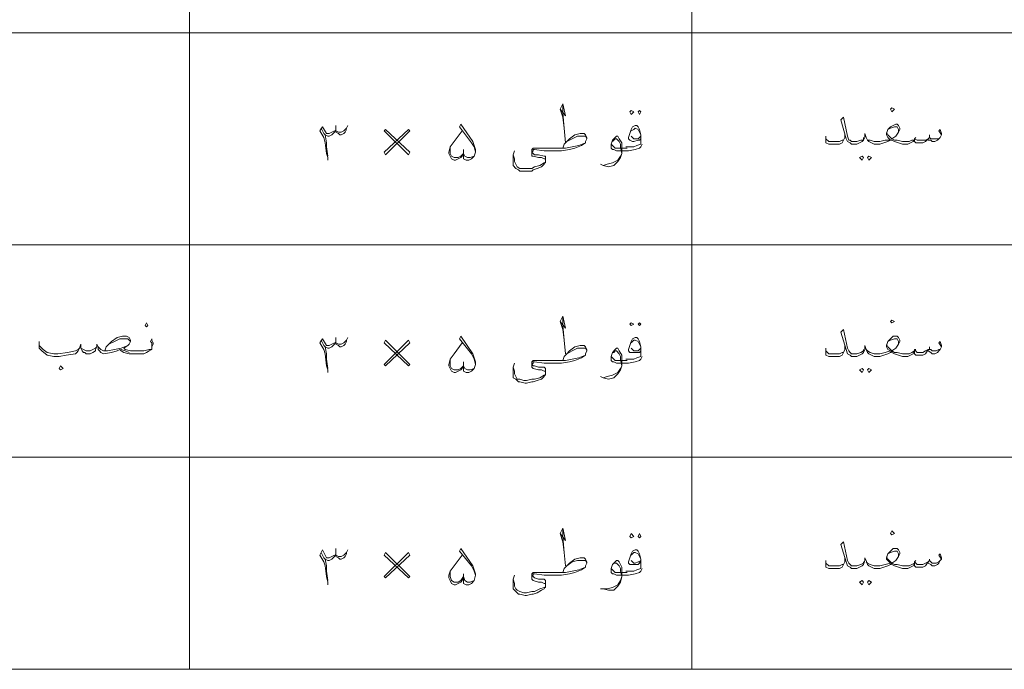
# Model space of a CAD drawing. Header units: metres. Extents: x 5.7 to 89.8, y 4 to 63.5.
# Tile 3 of 59: x 19.8 to 26.9, y 14.6 to 19.3. Entities that reach past the tile are written whole.
import ezdxf

# ---------------------------------------------------------------- set-up
doc = ezdxf.new("R2010")
doc.units = ezdxf.units.M
doc.header["$MEASUREMENT"] = 0
doc.layers.add('PDF8_textt', color=7, linetype='Continuous')

msp = doc.modelspace()

# ---------------------------------------------------------------- linework, layer by layer
at = {"layer": 'PDF8_textt', "lineweight": 20}
for points in [[(11.5414, 14.6266), (45.3951, 14.6266), (45.3951, 33.0414), (11.5414, 33.0414)], [(26.0652, 18.6235), (26.0845, 18.6428), (26.0652, 18.6524), (26.0556, 18.6428)], [(24.1968, 18.6332), (24.216, 18.6235), (24.1968, 18.6043), (24.1872, 18.6235)], [(24.2546, 18.6332), (24.2642, 18.6235), (24.2546, 18.6043), (24.2449, 18.6235)], [(22.4343, 18.3153), (22.6076, 18.4887), (22.598, 18.4983), (22.4246, 18.3346)], [(22.6076, 18.3346), (22.4343, 18.4983), (22.4246, 18.4887), (22.598, 18.3153)], [(25.8534, 18.3057), (25.863, 18.2961), (25.8534, 18.2768), (25.8341, 18.2961)], [(25.9015, 18.3057), (25.9208, 18.2961), (25.9015, 18.2768), (25.8919, 18.2961)], [(20.7199, 17.0825), (20.7296, 17.0922), (20.7199, 17.1114), (20.7103, 17.0922)], [(24.1968, 17.1114), (24.216, 17.1018), (24.1968, 17.0922), (24.1872, 17.1018)], [(24.2546, 17.1114), (24.2642, 17.1018), (24.2546, 17.0922), (24.2449, 17.1018)], [(26.0652, 17.1114), (26.0845, 17.1211), (26.0652, 17.1307), (26.0556, 17.1211)], [(22.4343, 16.8032), (22.6076, 16.967), (22.598, 16.9862), (22.4246, 16.8129)], [(22.6076, 16.8129), (22.4343, 16.9862), (22.4246, 16.967), (22.598, 16.8032)], [(20.1035, 16.7743), (20.1228, 16.784), (20.1035, 16.8032), (20.0939, 16.784)], [(25.8534, 16.784), (25.863, 16.7743), (25.8534, 16.7551), (25.8341, 16.7743)], [(25.9015, 16.784), (25.9208, 16.7743), (25.9015, 16.7551), (25.8919, 16.7743)], [(26.0652, 15.5897), (26.0845, 15.5993), (26.0652, 15.6186), (26.0556, 15.5993)], [(24.1968, 15.5993), (24.216, 15.5801), (24.1968, 15.5704), (24.1872, 15.5801)], [(24.2546, 15.5993), (24.2642, 15.5801), (24.2546, 15.5704), (24.2449, 15.5801)], [(22.4343, 15.2815), (22.6076, 15.4452), (22.598, 15.4645), (22.4246, 15.2911)], [(22.6076, 15.2911), (22.4343, 15.4645), (22.4246, 15.4452), (22.598, 15.2815)], [(25.8534, 15.2622), (25.863, 15.2526), (25.8534, 15.2333), (25.8341, 15.2526)], [(25.9015, 15.2622), (25.9208, 15.2526), (25.9015, 15.2333), (25.8919, 15.2526)]]:
    msp.add_lwpolyline(points, close=True, dxfattribs=at)
for points in [[(21.0281, 33.0414), (21.0281, 14.6266)], [(24.6302, 33.0414), (24.6302, 14.6266)], [(43.9215, 19.1918), (11.5414, 19.1918)], [(23.6863, 18.6428), (23.7249, 18.5946), (23.7056, 18.6813), (23.6863, 18.6428), (23.7056, 18.585), (23.7152, 18.508), (23.7249, 18.402)], [(23.7152, 18.508), (23.7056, 18.6139), (23.7056, 18.6717)], [(26.4216, 18.4598), (26.4023, 18.4887), (26.412, 18.4983), (26.4216, 18.4694), (26.4216, 18.4598), (26.412, 18.4405), (26.4023, 18.4309), (26.3927, 18.4213), (26.3734, 18.4116), (26.3542, 18.4116), (26.3445, 18.4213), (26.3253, 18.4213), (26.3253, 18.4309), (26.306, 18.4116), (26.2868, 18.402), (26.2675, 18.402), (26.2579, 18.402), (26.2386, 18.402), (26.229, 18.4116), (26.229, 18.4213), (26.2193, 18.4116), (26.2001, 18.402), (26.1808, 18.3924), (26.1519, 18.3924), (26.1423, 18.3924), (26.1134, 18.402), (26.0845, 18.4116), (26.0652, 18.4213), (26.0556, 18.4213), (26.0363, 18.4116), (26.0075, 18.402), (25.9786, 18.3924), (25.9689, 18.3924), (25.94, 18.3924), (25.9208, 18.402), (25.9015, 18.4116), (25.8919, 18.4213), (25.8822, 18.4405), (25.8726, 18.4694), (25.8726, 18.4405), (25.863, 18.4213), (25.8534, 18.4116), (25.8341, 18.402), (25.8148, 18.3924), (25.7859, 18.3924), (25.7763, 18.3924), (25.7667, 18.402), (25.7474, 18.4116), (25.7378, 18.4309), (25.6993, 18.5657), (25.7185, 18.585), (25.7474, 18.4502), (25.757, 18.4213), (25.7667, 18.4213), (25.7763, 18.4116), (25.7859, 18.4116), (25.8148, 18.4116), (25.8437, 18.4213), (25.863, 18.4213), (25.863, 18.4405)], [(22.0201, 18.2768), (22.0201, 18.2961), (22.0105, 18.325), (22.0009, 18.402), (21.9912, 18.4405), (21.9623, 18.4887), (21.9816, 18.5176), (22.0105, 18.4694), (22.0201, 18.4694), (22.0298, 18.4694), (22.049, 18.4791), (22.0683, 18.4887)], [(21.972, 18.508), (21.9912, 18.4694), (22.0009, 18.4598), (22.0201, 18.4502), (22.0298, 18.4502), (22.049, 18.4598), (22.0683, 18.4791), (22.0779, 18.4983)], [(22.155, 18.4983), (22.1453, 18.4791), (22.1357, 18.4694), (22.1164, 18.4598), (22.1068, 18.4598), (22.0972, 18.4694), (22.0779, 18.4791), (22.0779, 18.4983), (22.0779, 18.5272)], [(22.0779, 18.4887), (22.0972, 18.4791), (22.1164, 18.4791), (22.1357, 18.4887), (22.1453, 18.4983), (22.155, 18.508), (22.1646, 18.5272)], [(22.9929, 18.3539), (22.9929, 18.325), (22.9929, 18.3057), (22.9929, 18.2864), (23.0121, 18.2768), (23.0314, 18.2768), (23.0507, 18.2864), (23.0699, 18.3057), (23.0796, 18.3346), (23.0796, 18.3539), (23.0699, 18.3828), (23.0603, 18.4116), (22.9736, 18.5368), (22.964, 18.5176), (23.0507, 18.402), (23.0699, 18.3731), (23.0796, 18.3346)], [(24.2642, 18.4309), (24.2546, 18.4213), (24.2449, 18.4213), (24.216, 18.4116), (24.2064, 18.4116), (24.1872, 18.4213), (24.1775, 18.4309), (24.1775, 18.4405), (24.1872, 18.4694), (24.1968, 18.4983), (24.2064, 18.5176), (24.2257, 18.5272), (24.2353, 18.5272), (24.2449, 18.5176), (24.2546, 18.4983), (24.2642, 18.4598), (24.2642, 18.4309), (24.2642, 18.4116), (24.2642, 18.3924), (24.2353, 18.3828), (24.216, 18.3731), (24.1679, 18.3731), (24.1583, 18.3731)], [(24.1968, 18.4887), (24.216, 18.4983), (24.2257, 18.508), (24.2449, 18.4983), (24.2642, 18.4598), (24.2642, 18.4502), (24.2546, 18.4405), (24.2449, 18.4309), (24.2257, 18.4309), (24.216, 18.4309), (24.2064, 18.4405), (24.1968, 18.4502)], [(25.8822, 18.4405), (25.8919, 18.4213), (25.9111, 18.4213), (25.94, 18.4116), (25.9689, 18.4116), (25.9786, 18.4116), (26.0171, 18.4213), (26.0556, 18.4213), (26.0363, 18.4405), (26.0267, 18.4598), (26.0267, 18.4694), (26.0363, 18.4983), (26.0556, 18.5176), (26.0749, 18.5272), (26.0941, 18.5368), (26.1038, 18.5368), (26.1134, 18.5272), (26.123, 18.508), (26.123, 18.4983), (26.1134, 18.4791), (26.0941, 18.4502), (26.0652, 18.4309), (26.0845, 18.4213), (26.1038, 18.4213), (26.1423, 18.4116), (26.1519, 18.4116), (26.1904, 18.4116), (26.2097, 18.4213), (26.229, 18.4213), (26.229, 18.4309), (26.2482, 18.4213), (26.2579, 18.4213), (26.2868, 18.4213), (26.306, 18.4213), (26.3253, 18.4309), (26.3349, 18.4405), (26.3445, 18.4309), (26.3542, 18.4309), (26.3831, 18.4309), (26.4023, 18.4309), (26.412, 18.4405)], [(26.1134, 18.4791), (26.1134, 18.4983), (26.1038, 18.5176), (26.0941, 18.5176), (26.0845, 18.5176), (26.0556, 18.508), (26.0363, 18.4983)], [(22.0009, 18.4598), (22.0105, 18.402), (22.0105, 18.3731), (22.0201, 18.3057)], [(23.0699, 18.3057), (23.041, 18.2961), (23.0218, 18.2961), (23.0025, 18.3057), (22.9929, 18.325), (22.9833, 18.3057), (22.9736, 18.2961), (22.9544, 18.2864), (22.9351, 18.2768), (22.9255, 18.2768), (22.9062, 18.2864), (22.8966, 18.3057), (22.8869, 18.325), (22.8869, 18.3346), (22.8966, 18.3731), (22.9255, 18.4116), (22.9833, 18.4887)], [(23.7056, 18.3635), (23.7152, 18.3924), (23.7345, 18.4116), (23.7537, 18.4309), (23.7923, 18.4598), (23.8308, 18.4694), (23.8597, 18.4694), (23.8693, 18.4598), (23.879, 18.4405), (23.879, 18.4309), (23.8693, 18.4116), (23.8693, 18.402), (23.8404, 18.3828), (23.7923, 18.3635), (23.7537, 18.3539), (23.696, 18.3442), (23.6189, 18.3442), (23.5708, 18.3442), (23.5033, 18.3539), (23.4937, 18.3539), (23.4937, 18.3442), (23.4841, 18.3346), (23.4937, 18.325), (23.5033, 18.3153), (23.5322, 18.3153), (23.5708, 18.3057), (23.5804, 18.3057), (23.5804, 18.2961), (23.5804, 18.2768), (23.5804, 18.2672), (23.5708, 18.2479), (23.5515, 18.2287), (23.5226, 18.219), (23.4937, 18.2094), (23.4841, 18.1998), (23.4456, 18.1998), (23.4359, 18.1998), (23.3974, 18.1998), (23.3878, 18.2094), (23.3685, 18.219), (23.3492, 18.2383), (23.3492, 18.2672), (23.3492, 18.3153), (23.3589, 18.3442)], [(23.7345, 18.4116), (23.773, 18.4309), (23.8115, 18.4502), (23.8308, 18.4502), (23.8404, 18.4502), (23.8693, 18.4502), (23.879, 18.4309)], [(24.2738, 18.3924), (24.2642, 18.3731), (24.2546, 18.3635), (24.2257, 18.3539), (24.1775, 18.3442), (24.1679, 18.3442), (24.0908, 18.3442), (24.0716, 18.3539), (24.0619, 18.3539), (24.0523, 18.3635), (24.0523, 18.3828), (24.0523, 18.3924), (24.0619, 18.4213), (24.0812, 18.4405), (24.0908, 18.4502), (24.1005, 18.4502), (24.1101, 18.4309), (24.1294, 18.402), (24.1294, 18.3635), (24.1294, 18.325), (24.1197, 18.2961), (24.1005, 18.2672), (24.0716, 18.2383), (24.0331, 18.2287), (23.9945, 18.2383), (23.9753, 18.2479)], [(25.7281, 18.4694), (25.7281, 18.4405), (25.7185, 18.4213), (25.7089, 18.402), (25.6896, 18.3924), (25.6607, 18.3924), (25.6415, 18.3924), (25.6126, 18.3924), (25.5933, 18.402), (25.5933, 18.4213), (25.5933, 18.4309), (25.5933, 18.4502)], [(26.0267, 18.4791), (26.0363, 18.4598), (26.046, 18.4502), (26.0652, 18.4309)], [(26.2386, 18.4405), (26.229, 18.4309)], [(26.3349, 18.4598), (26.3349, 18.4405)], [(22.9929, 18.325), (22.9736, 18.3057), (22.9544, 18.2961), (22.9255, 18.2961), (22.9062, 18.3057), (22.8966, 18.325), (22.8966, 18.3731)], [(23.3492, 18.3153), (23.3589, 18.2864), (23.3589, 18.2672), (23.3685, 18.2479), (23.3781, 18.2287), (23.3974, 18.219), (23.4263, 18.219), (23.4456, 18.219), (23.4841, 18.219), (23.5033, 18.2287), (23.5419, 18.2383), (23.5708, 18.2575), (23.5804, 18.2575), (23.5804, 18.2768), (23.5804, 18.2864), (23.5708, 18.2864), (23.5515, 18.2961), (23.5322, 18.2961), (23.4937, 18.3057), (23.4841, 18.3057), (23.4841, 18.3153), (23.4841, 18.3346), (23.4841, 18.3539), (23.4937, 18.3635), (23.59, 18.3635), (23.6189, 18.3635), (23.7249, 18.3635), (23.773, 18.3731), (23.8212, 18.3828), (23.8693, 18.402)], [(24.0619, 18.4116), (24.0716, 18.4213), (24.0812, 18.4309), (24.0908, 18.4309), (24.1101, 18.4116), (24.1197, 18.3924), (24.1197, 18.3731), (24.1294, 18.325), (24.1197, 18.3057), (24.1005, 18.2768), (24.0619, 18.2575), (24.0234, 18.2479), (23.9945, 18.2383)], [(24.1679, 18.3635), (24.0812, 18.3635), (24.0716, 18.3731), (24.0619, 18.3828), (24.0523, 18.3924)], [(25.5933, 18.4309), (25.6126, 18.4116), (25.6511, 18.4116), (25.6607, 18.4116), (25.6896, 18.4116), (25.7089, 18.4213), (25.7185, 18.4213)], [(43.9215, 17.67), (11.5414, 17.67)], [(23.6863, 17.1211), (23.7249, 17.0729), (23.7056, 17.1596), (23.6863, 17.1211), (23.7056, 17.0633), (23.7152, 16.9862), (23.7249, 16.8899)], [(23.7152, 16.9862), (23.7056, 17.0922), (23.7056, 17.15)], [(26.4216, 16.9381), (26.4023, 16.967), (26.412, 16.9766), (26.4216, 16.9477), (26.4216, 16.9381), (26.412, 16.9188), (26.4023, 16.9092), (26.3927, 16.8995), (26.3734, 16.8899), (26.3542, 16.8899), (26.3445, 16.8995), (26.3253, 16.9092), (26.3253, 16.9188), (26.306, 16.8899), (26.2868, 16.8803), (26.2675, 16.8803), (26.2579, 16.8803), (26.2386, 16.8803), (26.229, 16.8899), (26.229, 16.9092), (26.2193, 16.8899), (26.2001, 16.8803), (26.1808, 16.8707), (26.1519, 16.8707), (26.1423, 16.8707), (26.1134, 16.8803), (26.0845, 16.8899), (26.0652, 16.8995), (26.0652, 16.9092), (26.0556, 16.8995), (26.0363, 16.8899), (26.0075, 16.8803), (25.9786, 16.8707), (25.9689, 16.8707), (25.94, 16.8707), (25.9208, 16.8803), (25.9015, 16.8899), (25.8919, 16.8995), (25.8822, 16.9188), (25.8726, 16.9477), (25.8726, 16.9188), (25.863, 16.8995), (25.8534, 16.8899), (25.8341, 16.8803), (25.8148, 16.8707), (25.7859, 16.8707), (25.7763, 16.8707), (25.7667, 16.8803), (25.7474, 16.8899), (25.7378, 16.9188), (25.6993, 17.044), (25.7185, 17.0633), (25.7474, 16.9284), (25.757, 16.9092), (25.7667, 16.8995), (25.7763, 16.8899), (25.7859, 16.8899), (25.8148, 16.8899), (25.8437, 16.8995), (25.863, 16.9092), (25.863, 16.9188)], [(20.7584, 16.9381), (20.7584, 16.9477), (20.7584, 16.967), (20.7488, 16.9766), (20.7584, 16.9959), (20.7584, 16.9862), (20.7681, 16.967), (20.7681, 16.9573), (20.7584, 16.9381), (20.7584, 16.9188), (20.7392, 16.9092), (20.7199, 16.8995), (20.7007, 16.8899), (20.6621, 16.8899), (20.5947, 16.8899), (20.5562, 16.8995), (20.5369, 16.9092), (20.5273, 16.9188), (20.508, 16.9092), (20.4695, 16.8995), (20.4117, 16.8899), (20.3925, 16.8995), (20.3828, 16.9092), (20.3732, 16.9188), (20.3732, 16.9381), (20.3636, 16.9573), (20.3636, 16.9381), (20.3539, 16.9188), (20.3539, 16.9092), (20.3347, 16.8995), (20.3154, 16.8899), (20.2961, 16.8899), (20.2865, 16.8899), (20.2769, 16.8995), (20.2673, 16.8995), (20.2576, 16.9092), (20.248, 16.9284), (20.248, 16.9573), (20.2384, 16.9284), (20.2287, 16.9092), (20.2191, 16.8995), (20.2095, 16.8899), (20.142, 16.8803), (20.0939, 16.8707), (20.0554, 16.8707), (20.0072, 16.8803), (19.9687, 16.9092), (19.9494, 16.9284), (19.9494, 16.9477), (19.9494, 16.9573), (19.9494, 16.9766)], [(20.4214, 16.9092), (20.431, 16.9381), (20.4502, 16.9573), (20.4695, 16.9766), (20.508, 17.0055), (20.5466, 17.0151), (20.5755, 17.0151), (20.5947, 17.0055), (20.6043, 16.9862), (20.6043, 16.9766), (20.5947, 16.9573), (20.5851, 16.9477), (20.5562, 16.9284), (20.5658, 16.9188), (20.6043, 16.9092), (20.6621, 16.9092), (20.7007, 16.9092), (20.7392, 16.9188), (20.7584, 16.9188)], [(20.4502, 16.9573), (20.4888, 16.9766), (20.5273, 16.9959), (20.5466, 16.9959), (20.5562, 16.9959), (20.5851, 16.9959), (20.6043, 16.9766)], [(22.0201, 16.7551), (22.0201, 16.7743), (22.0105, 16.8032), (22.0009, 16.8899), (21.9912, 16.9188), (21.9623, 16.967), (21.9816, 16.9959), (22.0105, 16.9477), (22.0201, 16.9477), (22.0298, 16.9477), (22.049, 16.9573), (22.0683, 16.967)], [(21.972, 16.9862), (21.9912, 16.9477), (22.0009, 16.9381), (22.0201, 16.9284), (22.0298, 16.9284), (22.049, 16.9381), (22.0683, 16.9573), (22.0779, 16.9766)], [(22.155, 16.9862), (22.155, 16.9766), (22.1453, 16.9573), (22.1357, 16.9477), (22.1164, 16.9381), (22.1068, 16.9381), (22.0972, 16.9477), (22.0779, 16.9573), (22.0779, 16.9766), (22.0779, 17.0055)], [(22.0779, 16.967), (22.0972, 16.9573), (22.1164, 16.9573), (22.1357, 16.967), (22.1453, 16.9766), (22.155, 16.9862), (22.1646, 17.0055)], [(23.0699, 16.784), (23.041, 16.7743), (23.0218, 16.7743), (23.0025, 16.784), (22.9929, 16.8032), (22.9833, 16.784), (22.9736, 16.7743), (22.9544, 16.7647), (22.9351, 16.7551), (22.9255, 16.7551), (22.9062, 16.7647), (22.8966, 16.784), (22.8869, 16.8032), (22.8869, 16.8129), (22.8966, 16.8514), (22.9255, 16.8899), (22.9833, 16.967)], [(22.9929, 16.8321), (22.9929, 16.8032), (22.9929, 16.784), (22.9929, 16.7647), (23.0121, 16.7551), (23.0314, 16.7551), (23.0507, 16.7647), (23.0699, 16.784), (23.0796, 16.8129), (23.0796, 16.8321), (23.0699, 16.861), (23.0603, 16.8899), (22.9736, 17.0151), (22.964, 16.9959), (23.0507, 16.8899), (23.0699, 16.8514), (23.0796, 16.8129)], [(24.2642, 16.9092), (24.2546, 16.8995), (24.2449, 16.8995), (24.216, 16.8995), (24.2064, 16.8995), (24.1872, 16.8995), (24.1775, 16.9092), (24.1775, 16.9188), (24.1872, 16.9477), (24.1968, 16.9766), (24.2064, 16.9959), (24.2257, 17.0055), (24.2353, 17.0055), (24.2449, 16.9959), (24.2546, 16.9766), (24.2642, 16.9381), (24.2642, 16.9092), (24.2642, 16.8995), (24.2642, 16.8707), (24.2353, 16.861), (24.216, 16.8514), (24.1679, 16.8514), (24.1583, 16.8514)], [(24.1968, 16.967), (24.216, 16.9862), (24.2257, 16.9862), (24.2449, 16.9766), (24.2642, 16.9381), (24.2642, 16.9284), (24.2546, 16.9188), (24.2449, 16.9092), (24.2257, 16.9092), (24.216, 16.9092), (24.2064, 16.9188), (24.1968, 16.9284)], [(25.8822, 16.9188), (25.8919, 16.9092), (25.9111, 16.8995), (25.94, 16.8899), (25.9689, 16.8899), (25.9786, 16.8899), (26.0171, 16.8995), (26.0556, 16.9092), (26.0363, 16.9188), (26.0267, 16.9381), (26.0267, 16.9477), (26.0363, 16.9766), (26.0556, 16.9959), (26.0749, 17.0151), (26.0941, 17.0151), (26.1038, 17.0151), (26.1134, 17.0055), (26.123, 16.9862), (26.123, 16.9766), (26.1134, 16.9573), (26.0941, 16.9284), (26.0652, 16.9092), (26.0845, 16.8995), (26.1038, 16.8995), (26.1423, 16.8899), (26.1519, 16.8899), (26.1904, 16.8899), (26.2097, 16.8995), (26.229, 16.9092), (26.229, 16.9188), (26.2482, 16.8995), (26.2579, 16.8995), (26.2868, 16.8995), (26.306, 16.9092), (26.3253, 16.9188), (26.3349, 16.9188), (26.3445, 16.9188), (26.3542, 16.9092), (26.3831, 16.9092), (26.4023, 16.9188), (26.412, 16.9188)], [(26.0267, 16.9573), (26.0363, 16.9381), (26.046, 16.9284), (26.0652, 16.9092)], [(26.1134, 16.9573), (26.1134, 16.9766), (26.1038, 16.9959), (26.0941, 16.9959), (26.0845, 16.9959), (26.0556, 16.9862), (26.0363, 16.9766)], [(19.9494, 16.9477), (19.9783, 16.9188), (20.0072, 16.8995), (20.0554, 16.8899), (20.0843, 16.8899), (20.1517, 16.8995), (20.2095, 16.9092), (20.2287, 16.9188), (20.2384, 16.9284)], [(20.248, 16.9284), (20.2673, 16.9188), (20.2865, 16.9092), (20.2961, 16.9092), (20.3154, 16.9092), (20.3347, 16.9188), (20.3539, 16.9284), (20.3636, 16.9381)], [(20.3732, 16.9381), (20.3925, 16.9188), (20.4117, 16.9092), (20.4406, 16.9092), (20.4888, 16.9188), (20.5369, 16.9284), (20.5851, 16.9477)], [(20.5947, 16.8995), (20.5658, 16.9092), (20.5369, 16.9188)], [(22.0009, 16.9381), (22.0105, 16.8899), (22.0105, 16.8514), (22.0201, 16.784)], [(23.7056, 16.8418), (23.7152, 16.8707), (23.7345, 16.8899), (23.7537, 16.9092), (23.7923, 16.9381), (23.8308, 16.9477), (23.8597, 16.9477), (23.8693, 16.9381), (23.879, 16.9188), (23.879, 16.9092), (23.8693, 16.8899), (23.8693, 16.8803), (23.8404, 16.861), (23.7923, 16.8418), (23.7537, 16.8321), (23.696, 16.8225), (23.6189, 16.8225), (23.5708, 16.8225), (23.5033, 16.8321), (23.4937, 16.8321), (23.4937, 16.8225), (23.4841, 16.8129), (23.4937, 16.8032), (23.5033, 16.8032), (23.5322, 16.7936), (23.5708, 16.7936), (23.5804, 16.784), (23.5804, 16.7743), (23.5804, 16.7551), (23.5804, 16.7454), (23.5708, 16.7262), (23.5515, 16.7069), (23.5226, 16.6973), (23.4937, 16.6877), (23.4841, 16.6877), (23.4456, 16.678), (23.4359, 16.678), (23.3974, 16.6877), (23.3878, 16.6877), (23.3685, 16.7069), (23.3492, 16.7166), (23.3492, 16.7454), (23.3492, 16.7936), (23.3589, 16.8225)], [(23.3492, 16.7936), (23.3589, 16.7647), (23.3589, 16.7454), (23.3685, 16.7262), (23.3781, 16.7069), (23.3974, 16.7069), (23.4263, 16.6973), (23.4456, 16.6973), (23.4841, 16.7069), (23.5033, 16.7069), (23.5419, 16.7166), (23.5708, 16.7358), (23.5804, 16.7358), (23.5804, 16.7551), (23.5804, 16.7647), (23.5708, 16.7647), (23.5515, 16.7743), (23.5322, 16.7743), (23.4937, 16.784), (23.4841, 16.7936), (23.4841, 16.8032), (23.4841, 16.8129), (23.4841, 16.8321), (23.4937, 16.8418), (23.59, 16.8418), (23.6189, 16.8418), (23.7249, 16.8418), (23.773, 16.8514), (23.8212, 16.861), (23.8693, 16.8803)], [(23.7345, 16.8899), (23.773, 16.9092), (23.8115, 16.9284), (23.8308, 16.9284), (23.8404, 16.9284), (23.8693, 16.9284), (23.879, 16.9092)], [(24.2738, 16.8707), (24.2642, 16.8514), (24.2546, 16.8418), (24.2257, 16.8321), (24.1775, 16.8225), (24.1679, 16.8225), (24.0908, 16.8225), (24.0716, 16.8321), (24.0619, 16.8321), (24.0523, 16.8418), (24.0523, 16.861), (24.0523, 16.8707), (24.0619, 16.8995), (24.0812, 16.9188), (24.0908, 16.9284), (24.1005, 16.9284), (24.1101, 16.9092), (24.1294, 16.8803), (24.1294, 16.8418), (24.1294, 16.8032), (24.1197, 16.7743), (24.1005, 16.7454), (24.0716, 16.7166), (24.0331, 16.7069), (23.9945, 16.7166), (23.9753, 16.7262)], [(24.0619, 16.8995), (24.0716, 16.8995), (24.0812, 16.9092), (24.0908, 16.9092), (24.1101, 16.8899), (24.1197, 16.8707), (24.1197, 16.8514), (24.1294, 16.8032), (24.1197, 16.784), (24.1005, 16.7551), (24.0619, 16.7358), (24.0234, 16.7262), (23.9945, 16.7166)], [(25.7281, 16.9477), (25.7281, 16.9188), (25.7185, 16.8995), (25.7089, 16.8803), (25.6896, 16.8707), (25.6607, 16.8707), (25.6415, 16.8707), (25.6126, 16.8707), (25.5933, 16.8803), (25.5933, 16.8995), (25.5933, 16.9092), (25.5933, 16.9284)], [(25.5933, 16.9092), (25.6126, 16.8899), (25.6511, 16.8899), (25.6607, 16.8899), (25.6896, 16.8899), (25.7089, 16.8995), (25.7185, 16.8995)], [(26.2386, 16.9188), (26.229, 16.9188)], [(26.3349, 16.9381), (26.3349, 16.9188)], [(22.9929, 16.8032), (22.9736, 16.784), (22.9544, 16.7743), (22.9255, 16.7743), (22.9062, 16.784), (22.8966, 16.8032), (22.8966, 16.8514)], [(24.1679, 16.8418), (24.0812, 16.8418), (24.0716, 16.8514), (24.0619, 16.861), (24.0523, 16.8707)], [(43.9215, 16.1483), (11.5414, 16.1483)], [(23.6863, 15.5993), (23.7249, 15.5512), (23.7056, 15.6379), (23.6863, 15.5993), (23.7056, 15.5415), (23.7152, 15.4645), (23.7249, 15.3682)], [(23.7152, 15.4645), (23.7056, 15.5801), (23.7056, 15.6282)], [(26.4216, 15.4163), (26.4023, 15.4452), (26.412, 15.4549), (26.4216, 15.426), (26.4216, 15.4163), (26.412, 15.4067), (26.4023, 15.3874), (26.3927, 15.3778), (26.3734, 15.3682), (26.3542, 15.3682), (26.3445, 15.3778), (26.3253, 15.3874), (26.3253, 15.3971), (26.306, 15.3682), (26.2868, 15.3586), (26.2675, 15.3586), (26.2579, 15.3586), (26.2386, 15.3586), (26.229, 15.3682), (26.229, 15.3874), (26.2193, 15.3682), (26.2001, 15.3586), (26.1808, 15.3489), (26.1519, 15.3489), (26.1423, 15.3489), (26.1134, 15.3586), (26.0845, 15.3682), (26.0652, 15.3778), (26.0652, 15.3874), (26.0556, 15.3778), (26.0363, 15.3682), (26.0075, 15.3586), (25.9786, 15.3489), (25.9689, 15.3489), (25.94, 15.3489), (25.9208, 15.3586), (25.9015, 15.3682), (25.8919, 15.3778), (25.8822, 15.4067), (25.8726, 15.426), (25.8726, 15.4067), (25.863, 15.3778), (25.8534, 15.3682), (25.8341, 15.3586), (25.8148, 15.3489), (25.7859, 15.3489), (25.7763, 15.3489), (25.7667, 15.3586), (25.7474, 15.3682), (25.7378, 15.3971), (25.6993, 15.5223), (25.7185, 15.5415), (25.7474, 15.4067), (25.757, 15.3874), (25.7667, 15.3778), (25.7763, 15.3682), (25.7859, 15.3682), (25.8148, 15.3682), (25.8437, 15.3778), (25.863, 15.3874), (25.863, 15.3971)], [(22.0201, 15.2333), (22.0201, 15.2526), (22.0105, 15.2911), (22.0009, 15.3682), (21.9912, 15.3971), (21.9623, 15.4452), (21.9816, 15.4838), (22.0105, 15.426), (22.0201, 15.426), (22.0298, 15.426), (22.049, 15.4356), (22.0683, 15.4452)], [(22.155, 15.4645), (22.155, 15.4549), (22.1453, 15.4356), (22.1357, 15.426), (22.1164, 15.4163), (22.1068, 15.4163), (22.0972, 15.426), (22.0779, 15.4356), (22.0779, 15.4549), (22.0779, 15.4934)], [(22.0779, 15.4452), (22.0972, 15.4356), (22.1164, 15.4356), (22.1357, 15.4452), (22.1453, 15.4549), (22.155, 15.4645), (22.1646, 15.4838)], [(22.9929, 15.3104), (22.9929, 15.2911), (22.9929, 15.2622), (22.9929, 15.243), (23.0121, 15.2333), (23.0314, 15.2333), (23.0507, 15.243), (23.0699, 15.2622), (23.0796, 15.3008), (23.0796, 15.3104), (23.0699, 15.3393), (23.0603, 15.3682), (22.9736, 15.4934), (22.964, 15.4741), (23.0507, 15.3682), (23.0699, 15.3297), (23.0796, 15.3008)], [(24.2642, 15.3971), (24.2546, 15.3874), (24.2449, 15.3778), (24.216, 15.3778), (24.2064, 15.3778), (24.1872, 15.3778), (24.1775, 15.3874), (24.1775, 15.3971), (24.1872, 15.426), (24.1968, 15.4549), (24.2064, 15.4741), (24.2257, 15.4838), (24.2353, 15.4838), (24.2449, 15.4741), (24.2546, 15.4549), (24.2642, 15.4163), (24.2642, 15.3971), (24.2642, 15.3778), (24.2642, 15.3489), (24.2353, 15.3393), (24.216, 15.3297), (24.1679, 15.3297), (24.1583, 15.3297)], [(25.8822, 15.3971), (25.8919, 15.3874), (25.9111, 15.3778), (25.94, 15.3682), (25.9689, 15.3682), (25.9786, 15.3682), (26.0171, 15.3778), (26.0556, 15.3874), (26.0363, 15.4067), (26.0267, 15.4163), (26.0267, 15.426), (26.0363, 15.4549), (26.0556, 15.4741), (26.0749, 15.4934), (26.0941, 15.4934), (26.1038, 15.4934), (26.1134, 15.4838), (26.123, 15.4645), (26.123, 15.4549), (26.1134, 15.4356), (26.0941, 15.4067), (26.0652, 15.3874), (26.0845, 15.3778), (26.1038, 15.3778), (26.1423, 15.3682), (26.1519, 15.3682), (26.1904, 15.3682), (26.2097, 15.3778), (26.229, 15.3874), (26.229, 15.3971), (26.2482, 15.3778), (26.2579, 15.3778), (26.2868, 15.3778), (26.306, 15.3874), (26.3253, 15.3971), (26.3349, 15.4067), (26.3445, 15.3971), (26.3542, 15.3874), (26.3831, 15.3874), (26.4023, 15.3971), (26.412, 15.4067)], [(26.1134, 15.4356), (26.1134, 15.4549), (26.1038, 15.4741), (26.0941, 15.4741), (26.0845, 15.4741), (26.0556, 15.4645), (26.0363, 15.4549)], [(21.972, 15.4645), (21.9912, 15.426), (22.0009, 15.4163), (22.0201, 15.4067), (22.0298, 15.4067), (22.049, 15.4163), (22.0683, 15.4356), (22.0779, 15.4549)], [(22.0009, 15.4163), (22.0105, 15.3682), (22.0105, 15.3297), (22.0201, 15.2622)], [(23.0699, 15.2622), (23.041, 15.2526), (23.0218, 15.2526), (23.0025, 15.2622), (22.9929, 15.2911), (22.9833, 15.2622), (22.9736, 15.2526), (22.9544, 15.243), (22.9351, 15.2333), (22.9255, 15.2333), (22.9062, 15.243), (22.8966, 15.2622), (22.8869, 15.2815), (22.8869, 15.3008), (22.8966, 15.3297), (22.9255, 15.3682), (22.9833, 15.4452)], [(23.7056, 15.32), (23.7152, 15.3489), (23.7345, 15.3682), (23.7537, 15.3874), (23.7923, 15.4163), (23.8308, 15.426), (23.8597, 15.426), (23.8693, 15.4163), (23.879, 15.3971), (23.879, 15.3874), (23.8693, 15.3682), (23.8693, 15.3586), (23.8404, 15.3393), (23.7923, 15.32), (23.7537, 15.3104), (23.696, 15.3008), (23.6189, 15.3008), (23.5708, 15.3008), (23.5033, 15.3104), (23.4937, 15.3104), (23.4937, 15.3008), (23.4841, 15.3008), (23.4937, 15.2911), (23.5033, 15.2815), (23.5322, 15.2719), (23.5708, 15.2719), (23.5804, 15.2622), (23.5804, 15.2526), (23.5804, 15.2333), (23.5804, 15.2237), (23.5708, 15.2045), (23.5515, 15.1948), (23.5226, 15.1756), (23.4937, 15.1659), (23.4841, 15.1659), (23.4456, 15.1563), (23.4359, 15.1563), (23.3974, 15.1659), (23.3878, 15.1659), (23.3685, 15.1852), (23.3492, 15.2045), (23.3492, 15.2237), (23.3492, 15.2719), (23.3589, 15.3008)], [(23.7345, 15.3682), (23.773, 15.3971), (23.8115, 15.4067), (23.8308, 15.4067), (23.8404, 15.4067), (23.8693, 15.4067), (23.879, 15.3874)], [(24.2738, 15.3489), (24.2642, 15.3297), (24.2546, 15.32), (24.2257, 15.3104), (24.1775, 15.3008), (24.1679, 15.3008), (24.0908, 15.3008), (24.0716, 15.3104), (24.0619, 15.3104), (24.0523, 15.32), (24.0523, 15.3393), (24.0523, 15.3489), (24.0619, 15.3778), (24.0812, 15.3971), (24.0908, 15.4067), (24.1005, 15.4067), (24.1101, 15.3971), (24.1294, 15.3586), (24.1294, 15.32), (24.1294, 15.2911), (24.1197, 15.2526), (24.1005, 15.2237), (24.0716, 15.1948), (24.0331, 15.1948), (23.9945, 15.2045), (23.9753, 15.2045)], [(24.1968, 15.4452), (24.216, 15.4645), (24.2257, 15.4645), (24.2449, 15.4549), (24.2642, 15.4163), (24.2642, 15.4067), (24.2546, 15.3971), (24.2449, 15.3971), (24.2257, 15.3874), (24.216, 15.3874), (24.2064, 15.3971), (24.1968, 15.4067)], [(25.7281, 15.426), (25.7281, 15.3971), (25.7185, 15.3778), (25.7089, 15.3586), (25.6896, 15.3489), (25.6607, 15.3489), (25.6415, 15.3489), (25.6126, 15.3489), (25.5933, 15.3586), (25.5933, 15.3778), (25.5933, 15.3874), (25.5933, 15.4067)], [(26.0267, 15.4356), (26.0363, 15.4163), (26.046, 15.4067), (26.0652, 15.3874)], [(26.2386, 15.4067), (26.229, 15.3971)], [(26.3349, 15.4163), (26.3349, 15.4067)], [(22.9929, 15.2911), (22.9736, 15.2622), (22.9544, 15.2526), (22.9255, 15.2526), (22.9062, 15.2622), (22.8966, 15.2911), (22.8966, 15.3297)], [(23.3492, 15.2719), (23.3589, 15.243), (23.3589, 15.2237), (23.3685, 15.2045), (23.3781, 15.1948), (23.3974, 15.1852), (23.4263, 15.1756), (23.4456, 15.1756), (23.4841, 15.1852), (23.5033, 15.1852), (23.5419, 15.2045), (23.5708, 15.2141), (23.5804, 15.2141), (23.5804, 15.2333), (23.5804, 15.243), (23.5708, 15.243), (23.5515, 15.2526), (23.5322, 15.2526), (23.4937, 15.2622), (23.4841, 15.2719), (23.4841, 15.2815), (23.4841, 15.2911), (23.4841, 15.3008), (23.4841, 15.3104), (23.4937, 15.32), (23.59, 15.32), (23.6189, 15.32), (23.7249, 15.32), (23.773, 15.3297), (23.8212, 15.3393), (23.8693, 15.3586)], [(24.0619, 15.3778), (24.0716, 15.3874), (24.0812, 15.3874), (24.0908, 15.3874), (24.1101, 15.3682), (24.1197, 15.3489), (24.1197, 15.3297), (24.1294, 15.2911), (24.1197, 15.2622), (24.1005, 15.2333), (24.0619, 15.2141), (24.0234, 15.2045), (23.9945, 15.2045)], [(24.1679, 15.32), (24.0812, 15.32), (24.0716, 15.3297), (24.0619, 15.3393), (24.0523, 15.3489)], [(25.5933, 15.3874), (25.6126, 15.3682), (25.6511, 15.3682), (25.6607, 15.3682), (25.6896, 15.3682), (25.7089, 15.3778), (25.7185, 15.3778)]]:
    msp.add_lwpolyline(points, dxfattribs=at)

doc.saveas('drawing.dxf')
